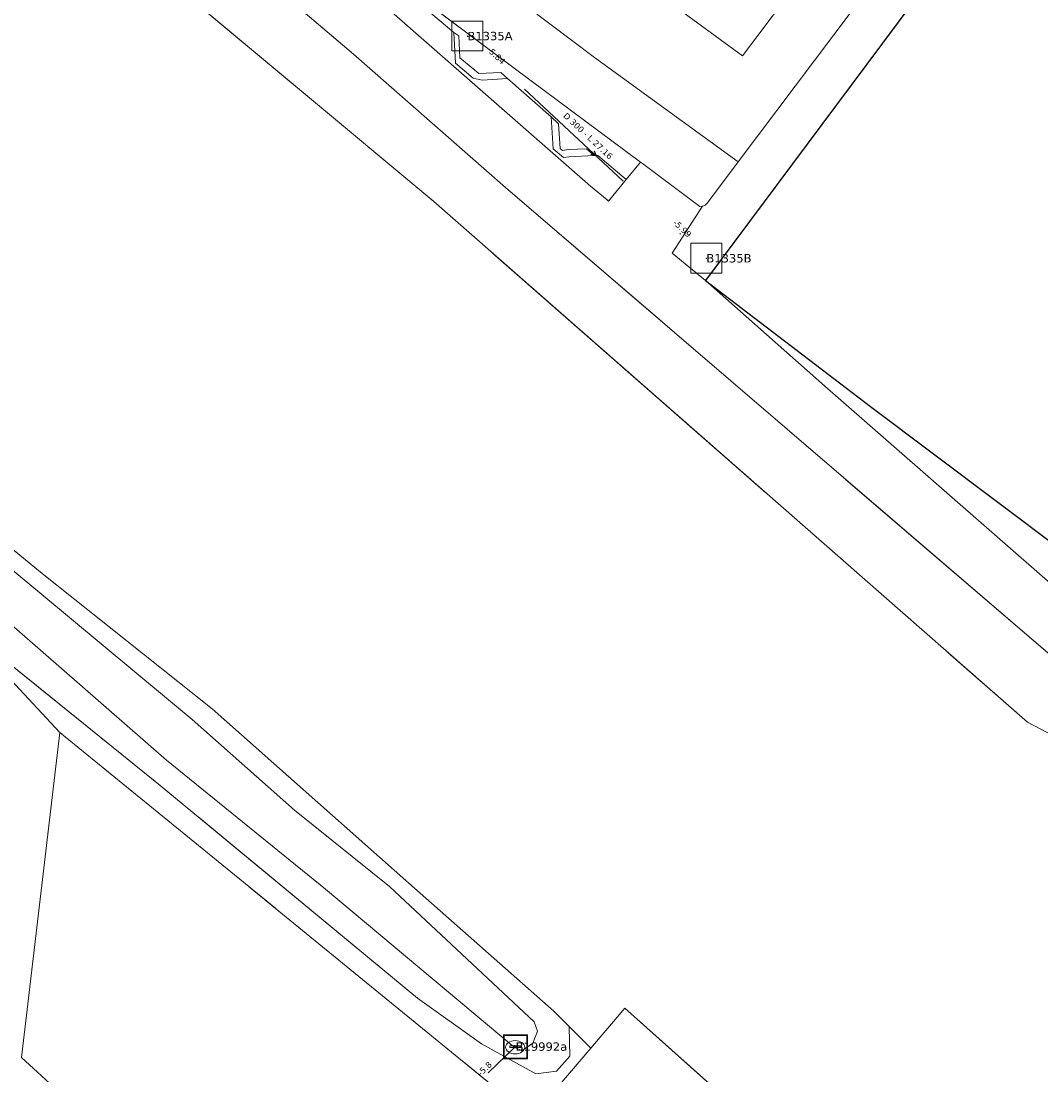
# Model space of a CAD drawing. Header units: metres. Extents: x 113074 to 114313, y 482627 to 483855.
# Tile 31 of 78: x 113394 to 113479, y 483489 to 483577. Entities that reach past the tile are written whole.
import ezdxf
from ezdxf.enums import TextEntityAlignment as Align

# ---------------------------------------------------------------- set-up
doc = ezdxf.new("R2010")
doc.units = ezdxf.units.M
doc.header["$MEASUREMENT"] = 0
doc.linetypes.add('DGN Style 2', pattern=[50.429501, 30.257701, -20.1718])
doc.linetypes.add('DGN Style 6', pattern=[30.473618, 0.016022, -6.408752, 11.215317, -6.408752, 0.016022, -6.408752])
for name, color, linetype, lineweight in [('BGT-Lijnen - BTD BEGROEID TERREINDEEL (v)', 94, 'Continuous', 13), ('BGT-Lijnen - BTD Groenvoorziening  gras- en kruidachtigen (v)', 94, 'Continuous', 13), ('BGT-Lijnen - IMKL   Bijzondere knoop (p)', 252, 'Continuous', 13), ('BGT-Lijnen - OTD Gesloten verharding  asfalt (v)', 7, 'Continuous', 13), ('BGT-Lijnen - OTD Half verhard  grasklinkers (v)', 7, 'Continuous', 13), ('BGT-Lijnen - OTD Onverhard (v)', 7, 'Continuous', 13), ('BGT-Lijnen - OTD Open verharding (v)', 7, 'Continuous', 13), ('BGT-Lijnen - OWT Oever_ slootkant (v)', 4, 'Continuous', 13), ('BGT-Lijnen - PND grondvlak pand (v_mv)', 1, 'Continuous', 13), ('BGT-Lijnen - WGD Inrit (v)', 7, 'Continuous', 13), ('BGT-Lijnen - WGD Parkeervlak (v)', 7, 'Continuous', 13), ('BGT-Lijnen - WTD Waterloop  sloot (v)', 4, 'Continuous', 13), ('Riolering - BOBs', 7, 'Continuous', 13), ('Riolering - Gemengd riool', 7, 'Continuous', 13), ('Riolering - KNOOP_NUMMER', 7, 'Continuous', 13), ('Riolering - KNOOP_RIOOLPUT', 7, 'Continuous', 13), ('Riolering - Leidingtekst', 7, 'Continuous', 13), ('Riolering - Level 63', 7, 'Continuous', 13), ('Riolering - Overstortriool', 7, 'Continuous', 13), ('Riolering - Stroomrichting', 7, 'Continuous', 13)]:
    doc.layers.add(name, color=color, linetype=linetype, lineweight=lineweight)
doc.styles.add('Style-Verdana', font='verdana.ttf')

# ---------------------------------------------------------------- blocks, each defined once
blk = doc.blocks.new('IMKL Bijzondere knoop')
at = {"layer": 'BGT-Lijnen - IMKL   Bijzondere knoop (p)', "linetype": 'Continuous', "lineweight": 13}
for p, q in [((-38.9, 7.5), (39.1, 7.5)), ((-38.9, -8.8), (39.1, -8.8))]:
    blk.add_line(p, q, dxfattribs=at)
blk.add_arc((-40.4, -0.6), 8.3, 79.38185, 280.61815, dxfattribs=at)
at = {"layer": 'BGT-Lijnen - IMKL   Bijzondere knoop (p)', "linetype": 'Continuous', "lineweight": 13, "extrusion": (0, 0, -1)}
blk.add_arc((-41.2, -0.6), 8.42, 75.85377, 284.14623, dxfattribs=at)
at = {"layer": 'BGT-Lijnen - IMKL   Bijzondere knoop (p)', "linetype": 'Continuous', "lineweight": 13}
blk.add_ellipse((-3.6, -5.2), major_axis=(-79.3, -0.2), ratio=0.699465, dxfattribs=at)
for points in [[(-101.2, 97.8), (98.6, 97.8), (98.6, -102), (-101.2, -102)], [(-95, 91.6), (92.5, 91.6), (92.5, -95.9), (-95, -95.9)]]:
    blk.add_3dface(points, dxfattribs=at)
blk = doc.blocks.new('rioput')
at = {"layer": 'Riolering - Level 63', "linetype": 'Continuous', "lineweight": 13}
blk.add_3dface([(-1.293, 1.244), (1.292, 1.244), (1.292, -1.244), (-1.293, -1.244)], dxfattribs=at)
blk = doc.blocks.new('uitstroombak')
at = {"color": 82, "linetype": 'Continuous', "lineweight": 13}
for p, q in [((-0.118, 0.108), (-0.118, -0.003)), ((0.121, -0.003), (0.121, 0.105)), ((-0.118, -0.003), (0.121, -0.003))]:
    blk.add_line(p, q, dxfattribs=at)

msp = doc.modelspace()

# ---------------------------------------------------------------- linework, layer by layer
at = {"layer": 'BGT-Lijnen - BTD BEGROEID TERREINDEEL (v)', "linetype": 'DGN Style 2', "lineweight": 13, "flags": 128}
for points in [[(113405.628, 483513.543), (113376.262, 483537.229), (113359.562, 483550.357)], [(113392.441, 483523.129), (113397.277, 483517.963), (113436.528, 483485.913)], [(113432.367, 483492.042), (113427.03, 483495.818), (113405.628, 483513.543)], [(113436.528, 483485.913), (113441.451, 483491.671), (113439.666, 483493.469)], [(113439.666, 483493.469), (113439.71, 483490.999), (113438.611, 483489.744)], [(113438.611, 483489.744), (113436.887, 483489.525), (113432.367, 483492.042)]]:
    msp.add_lwpolyline(points, dxfattribs=at)
at = {"layer": 'BGT-Lijnen - BTD Groenvoorziening  gras- en kruidachtigen (v)', "linetype": 'DGN Style 2', "lineweight": 13, "flags": 128}
for points in [[(113435.318, 483573.113), (113420.434, 483584.219), (113402.632, 483597.516)], [(113394.678, 483590.31), (113428.386, 483562.159), (113477.809, 483518.807)], [(113434.363, 483563.33), (113421.703, 483574.441), (113408.4, 483585.752)], [(113427.631, 483578.295), (113430.056, 483576.226), (113430.477, 483575.955)], [(113430.477, 483575.955), (113430.571, 483574.136), (113431.818, 483573.101)], [(113431.818, 483573.101), (113432.14, 483572.834), (113433.978, 483572.918)], [(113433.978, 483572.918), (113434.539, 483572.418), (113438.149, 483569.201)], [(113444.402, 483563.991), (113445.595, 483565.444), (113435.318, 483573.113)], [(113438.149, 483569.201), (113438.786, 483568.633), (113438.916, 483566.585)], [(113438.916, 483566.585), (113439.107, 483566.408), (113439.603, 483566.484)], [(113439.603, 483566.484), (113441.113, 483566.559), (113441.752, 483565.99)], [(113441.752, 483565.99), (113442.047, 483566.004), (113444.402, 483563.991)], [(113485.42, 483519.089), (113481.242, 483523.074), (113434.363, 483563.33)], [(113477.809, 483518.807), (113481.082, 483517.088), (113486.834, 483514.067)], [(113436.528, 483485.913), (113397.277, 483517.963), (113394.084, 483490.878)], [(113458.019, 483482.737), (113444.305, 483495.008), (113443.664, 483494.258)], [(113443.664, 483494.258), (113441.451, 483491.671), (113436.528, 483485.913)], [(113394.084, 483490.878), (113406.371, 483479.688), (113393.609, 483465.488)]]:
    msp.add_lwpolyline(points, dxfattribs=at)
at = {"layer": 'BGT-Lijnen - OTD Gesloten verharding  asfalt (v)', "linetype": 'Continuous', "lineweight": 13, "flags": 128}
for points in [[(113459.035, 483580.858), (113454.083, 483574.283), (113403.328, 483611.471)], [(113405.521, 483601.396), (113422.749, 483588.542), (113441.772, 483574.167)], [(113441.772, 483574.167), (113453.717, 483565.479), (113466.431, 483582.367)]]:
    msp.add_lwpolyline(points, dxfattribs=at)
at = {"layer": 'BGT-Lijnen - OTD Half verhard  grasklinkers (v)', "linetype": 'Continuous', "lineweight": 13, "flags": 128}
for points in [[(113430.571, 483574.136), (113430.477, 483575.955), (113430.056, 483576.226)], [(113430.056, 483576.226), (113430.188, 483573.675), (113431.682, 483572.435)], [(113432.14, 483572.834), (113431.818, 483573.101), (113430.571, 483574.136)], [(113434.539, 483572.418), (113433.978, 483572.918), (113432.14, 483572.834)], [(113431.682, 483572.435), (113432.412, 483572.268), (113434.539, 483572.418)], [(113438.786, 483568.633), (113438.149, 483569.201), (113438.317, 483566.547)], [(113439.107, 483566.408), (113438.916, 483566.585), (113438.786, 483568.633)], [(113438.317, 483566.547), (113439.198, 483565.815), (113439.663, 483565.886)], [(113441.113, 483566.559), (113439.603, 483566.484), (113439.107, 483566.408)], [(113439.663, 483565.886), (113441.752, 483565.99), (113441.113, 483566.559)]]:
    msp.add_lwpolyline(points, dxfattribs=at)
at = {"layer": 'BGT-Lijnen - OTD Onverhard (v)', "linetype": 'Continuous', "lineweight": 13, "flags": 128}
for points in [[(113428.386, 483562.159), (113394.678, 483590.31), (113389.521, 483584.443)], [(113481.082, 483517.088), (113477.809, 483518.807), (113428.386, 483562.159)], [(113373.991, 483549.11), (113395.666, 483531.289), (113409.934, 483519.916)], [(113409.934, 483519.916), (113426.327, 483505.417), (113438.395, 483494.749)], [(113438.395, 483494.749), (113439.666, 483493.469), (113441.451, 483491.671)], [(113441.451, 483491.671), (113443.664, 483494.258), (113444.305, 483495.008)], [(113444.305, 483495.008), (113458.019, 483482.737), (113457.835, 483482.529)]]:
    msp.add_lwpolyline(points, dxfattribs=at)
at = {"layer": 'BGT-Lijnen - OTD Open verharding (v)', "linetype": 'Continuous', "lineweight": 13, "flags": 128}
for points in [[(113454.083, 483574.283), (113459.035, 483580.858), (113408.253, 483618.064)], [(113403.315, 483611.48), (113403.328, 483611.471), (113454.083, 483574.283)], [(113402.632, 483597.516), (113420.434, 483584.219), (113435.318, 483573.113)], [(113463.131, 483571.857), (113473.573, 483585.871), (113468.97, 483589.311)], [(113441.772, 483574.167), (113422.749, 483588.542)], [(113468.144, 483584.641), (113466.431, 483582.367), (113453.717, 483565.479)], [(113451.182, 483562.057), (113453.717, 483565.479), (113441.772, 483574.167)], [(113435.318, 483573.113), (113445.595, 483565.444), (113445.758, 483565.323)], [(113448.233, 483557.875), (113451.017, 483555.6), (113463.131, 483571.857)], [(113445.758, 483565.323), (113450.55, 483561.747), (113450.763, 483561.788)], [(113453.717, 483565.479), (113451.182, 483562.057), (113450.976, 483561.861)], [(113450.976, 483561.861), (113450.763, 483561.788), (113448.233, 483557.875)], [(113450.763, 483561.788), (113450.976, 483561.861), (113451.182, 483562.057)], [(113491.198, 483525.215), (113464.741, 483545.091), (113451.017, 483555.6)], [(113451.017, 483555.6), (113461.164, 483546.582), (113484.558, 483526.128)]]:
    msp.add_lwpolyline(points, dxfattribs=at)
at = {"layer": 'BGT-Lijnen - OWT Oever_ slootkant (v)', "linetype": 'Continuous', "lineweight": 13, "flags": 128}
for points in [[(113395.666, 483531.289), (113373.991, 483549.11), (113364.78, 483556.294)], [(113406.156, 483515.662), (113383.172, 483535.677), (113361.435, 483552.488)], [(113380.6, 483542.031), (113408.287, 483519.031), (113416.8, 483511.495)], [(113376.262, 483537.229), (113405.628, 483513.543), (113427.03, 483495.818)], [(113426.327, 483505.417), (113409.934, 483519.916), (113395.666, 483531.289)], [(113435.073, 483491.738), (113419.383, 483504.896), (113406.156, 483515.662)], [(113416.8, 483511.495), (113424.717, 483505.133), (113436.756, 483493.868)], [(113439.666, 483493.469), (113438.395, 483494.749), (113426.327, 483505.417)], [(113427.03, 483495.818), (113432.367, 483492.042), (113436.887, 483489.525)], [(113436.756, 483493.868), (113437.033, 483493.075), (113436.623, 483492.077)], [(113439.71, 483490.999), (113439.666, 483493.469)], [(113436.623, 483492.077), (113435.724, 483491.457), (113435.073, 483491.738)], [(113436.887, 483489.525), (113438.611, 483489.744), (113439.71, 483490.999)]]:
    msp.add_lwpolyline(points, dxfattribs=at)
at = {"layer": 'BGT-Lijnen - PND grondvlak pand (v_mv)', "linetype": 'Continuous', "lineweight": 25, "flags": 128}
for points in [[(113487.648, 483575.581), (113473.573, 483585.871), (113463.131, 483571.857)], [(113463.131, 483571.857), (113451.017, 483555.6), (113464.741, 483545.091)], [(113464.741, 483545.091), (113491.198, 483525.215), (113510.665, 483551.127)]]:
    msp.add_lwpolyline(points, dxfattribs=at)
at = {"layer": 'BGT-Lijnen - WGD Inrit (v)', "linetype": 'Continuous', "lineweight": 13, "flags": 128}
for points in [[(113397.394, 483595.281), (113408.4, 483585.752), (113421.703, 483574.441)], [(113441.423, 483563.442), (113424.663, 483578.16), (113424.013, 483578.731)], [(113421.703, 483574.441), (113434.363, 483563.33), (113481.242, 483523.074)], [(113445.595, 483565.444), (113444.402, 483563.991), (113442.936, 483562.205)], [(113450.55, 483561.747), (113445.758, 483565.323), (113445.595, 483565.444)], [(113442.936, 483562.205), (113442.818, 483562.302), (113441.423, 483563.442)], [(113448.233, 483557.875), (113450.763, 483561.788), (113450.55, 483561.747)], [(113461.164, 483546.582), (113451.017, 483555.6), (113448.233, 483557.875)], [(113485.792, 483525.219), (113484.558, 483526.128), (113461.164, 483546.582)]]:
    msp.add_lwpolyline(points, dxfattribs=at)
at = {"layer": 'BGT-Lijnen - WGD Parkeervlak (v)', "linetype": 'Continuous', "lineweight": 13, "flags": 128}
for points in [[(113430.056, 483576.226), (113427.631, 483578.295), (113424.663, 483578.16)], [(113424.663, 483578.16), (113441.423, 483563.442), (113442.818, 483562.302)], [(113431.682, 483572.435), (113430.188, 483573.675), (113430.056, 483576.226)], [(113434.539, 483572.418), (113432.412, 483572.268), (113431.682, 483572.435)], [(113438.149, 483569.201), (113434.539, 483572.418)], [(113439.198, 483565.815), (113438.317, 483566.547), (113438.149, 483569.201)], [(113441.752, 483565.99), (113439.663, 483565.886), (113439.198, 483565.815)], [(113444.402, 483563.991), (113442.047, 483566.004), (113441.752, 483565.99)], [(113442.818, 483562.302), (113442.936, 483562.205), (113444.402, 483563.991)]]:
    msp.add_lwpolyline(points, dxfattribs=at)
at = {"layer": 'BGT-Lijnen - WTD Waterloop  sloot (v)', "linetype": 'Continuous', "lineweight": 13, "flags": 128}
for points in [[(113361.435, 483552.488), (113383.172, 483535.677), (113406.156, 483515.662)], [(113416.8, 483511.495), (113408.287, 483519.031), (113380.6, 483542.031)], [(113406.156, 483515.662), (113419.383, 483504.896), (113435.073, 483491.738)], [(113436.756, 483493.868), (113424.717, 483505.133), (113416.8, 483511.495)], [(113436.623, 483492.077), (113437.033, 483493.075), (113436.756, 483493.868)], [(113435.073, 483491.738), (113435.724, 483491.457), (113436.623, 483492.077)]]:
    msp.add_lwpolyline(points, dxfattribs=at)
at = {"layer": 'Riolering - Gemengd riool', "color": 94, "linetype": 'DGN Style 6', "lineweight": 13, "flags": 128}
for points in [[(113409.1, 483596.5), (113431.19, 483575.94)], [(113431.19, 483575.94), (113451.08, 483557.44)]]:
    msp.add_lwpolyline(points, dxfattribs=at)
at = {"layer": 'Riolering - KNOOP_RIOOLPUT', "color": 7, "linetype": 'Continuous', "lineweight": 13}
for p in [(113431.19, 483575.94), (113451.08, 483557.44), (113435.2, 483491.8)]:
    msp.add_point(p, dxfattribs=at)
at = {"layer": 'Riolering - Overstortriool', "color": 94, "linetype": 'DGN Style 6', "lineweight": 13, "flags": 128}
msp.add_lwpolyline([(113406, 483464), (113435.2, 483491.8)], dxfattribs=at)
at = {"layer": 'Riolering - Stroomrichting', "color": 30, "linetype": 'Continuous', "lineweight": 25, "flags": 128}
for points in [[(113441.477, 483566.099), (113441.867, 483566.009)], [(113441.75, 483566.391), (113441.867, 483566.009)]]:
    msp.add_lwpolyline(points, dxfattribs=at)

# ---------------------------------------------------------------- block references
at = {"color": 82, "linetype": 'Continuous', "lineweight": 13}
msp.add_blockref('uitstroombak', (113435.2, 483491.8), dxfattribs=at)
at = {"layer": 'BGT-Lijnen - IMKL   Bijzondere knoop (p)', "linetype": 'Continuous', "lineweight": 13, "xscale": 0.0100096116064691, "yscale": 0.0100096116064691}
msp.add_blockref('IMKL Bijzondere knoop', (113435.2, 483491.8), dxfattribs=at)
at = {"layer": 'Riolering - Level 63', "linetype": 'Continuous', "lineweight": 13}
for p in [(113431.19, 483575.94), (113451.08, 483557.44)]:
    msp.add_blockref('rioput', p, dxfattribs=at)

# ---------------------------------------------------------------- texts
at = {"layer": 'Riolering - BOBs', "color": 7, "linetype": 'Continuous', "lineweight": 13, "style": 'Style-Verdana'}
for s, rotation, p in [('-5.84', 317.07686, (113433.415, 483574.144)), ('-5.99', 317.07686, (113448.909, 483559.733)), ('-5.8', 43.59195, (113432.795, 483489.785))]:
    msp.add_text(s, height=0.5, rotation=rotation, dxfattribs=at).set_placement(p, align=Align.CENTER)
at = {"layer": 'Riolering - KNOOP_NUMMER', "color": 7, "linetype": 'Continuous', "lineweight": 13, "style": 'Style-Verdana'}
for s, p in [('B1335A', (113431.19, 483575.94)), ('B1335B', (113451.08, 483557.44)), ('B19992a', (113435.2, 483491.8))]:
    msp.add_text(s, height=0.7, dxfattribs=at).set_placement(p, align=Align.MIDDLE_LEFT)
at = {"layer": 'Riolering - Leidingtekst', "color": 7, "linetype": 'Continuous', "lineweight": 13, "style": 'Style-Verdana'}
msp.add_text('D 300 - L 27.16', height=0.5, rotation=317.07362, dxfattribs=at).set_placement((113441.065, 483567.438), align=Align.CENTER)

doc.saveas('drawing.dxf')
